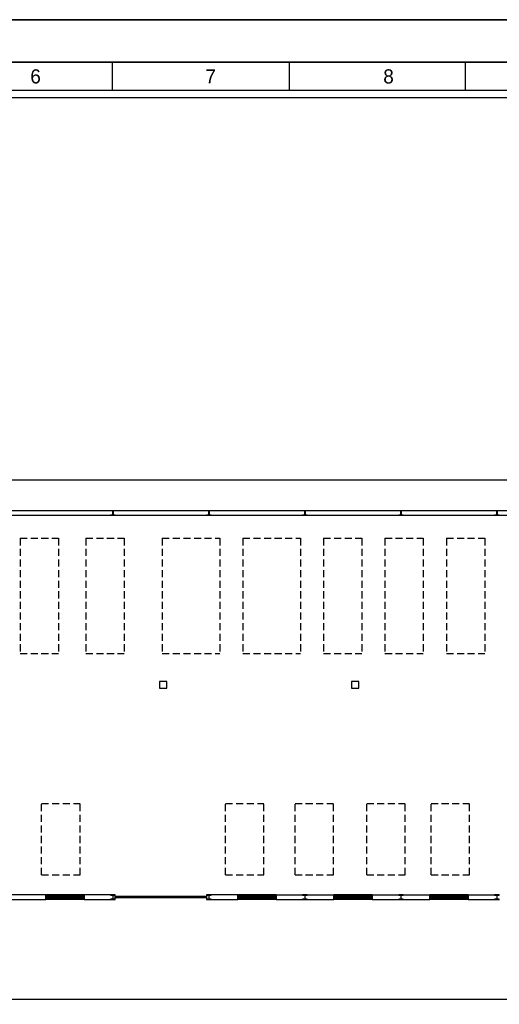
# Model space of a CAD drawing. Header units: millimetres. Extents: x -559 to 10735, y -2326 to 222.
# Tile 71 of 256: x 646 to 714, y -827 to -687. Entities that reach past the tile are written whole.
import ezdxf

# ---------------------------------------------------------------- set-up
doc = ezdxf.new("R2010")
doc.units = ezdxf.units.MM
doc.header["$LTSCALE"] = 4
doc.linetypes.add('HIDDEN', pattern=[0.375, 0.25, -0.125])
doc.layers.add('Modelo', color=251, linetype='Continuous')
doc.layers.add('Planta Baixa', color=251, linetype='Continuous')

# ---------------------------------------------------------------- blocks, each defined once
blk = doc.blocks.new('AUW01D3S-flat-22-flat-1')
at = {"color": 9}
for p, q in [((0, 0.125), (-2, 0.125)), ((0, -0.125), (-2, -0.125))]:
    blk.add_line(p, q, dxfattribs=at)
blk = doc.blocks.new('AUD18D1S-flat-52-flat-1')
at = {"color": 9}
for p, q in [((-2, -0.125), (-2, 0.125)), ((0, 0.125), (0, -0.125))]:
    blk.add_line(p, q, dxfattribs=at)
blk = doc.blocks.new('AUD19D1S-flat-52-flat-1')
at = {"color": 9}
for p, q in [((-2, 0), (-2, 0)), ((0, 0), (0, 0))]:
    blk.add_line(p, q, dxfattribs=at)
blk = doc.blocks.new('AUD37D1S-flat-152-flat-1')
at = {"color": 9}
for p, q in [((-0.05, 0.05), (-0.05, -0.05)), ((0, 0.05), (-0.05, 0.05)), ((0, -0.05), (0, 0.05)), ((-0.05, -0.05), (0, -0.05))]:
    blk.add_line(p, q, dxfattribs=at)
at = {"color": 9, "width": 0.5, "flags": 3}
for p in [(-0.05, 0), (-0.05, -0.05)]:
    blk.add_attdef('JAMBPT', p, '', height=0.01, rotation=180, dxfattribs=at)
at = {"color": 9, "oblique": 36.8699, "width": 1.25, "flags": 3}
for p in [(-0.05, 0.05), (-0.05, 0), (-0.05, -0.05)]:
    blk.add_attdef('JAMBPT', p, '', height=0.00632, rotation=243.4349, dxfattribs=at)
blk = doc.blocks.new('AUD37D1S-flat-151-flat-1')
at = {"color": 9}
for p, q in [((0, -0.05), (0, 0.05)), ((0, 0.05), (0.05, 0.05)), ((0.05, 0.05), (0.05, -0.05)), ((0.05, -0.05), (0, -0.05))]:
    blk.add_line(p, q, dxfattribs=at)
at = {"color": 9, "text_generation_flag": 4, "width": 1.25, "flags": 3}
for p in [(0.05, 0.05), (0.05, 0), (0.05, -0.05)]:
    blk.add_attdef('JAMBPT', p, '', height=0.00632, rotation=296.5651, dxfattribs=at)
at = {"color": 9, "text_generation_flag": 4, "width": 0.5, "flags": 3}
for p in [(0.05, 0), (0.05, -0.05)]:
    blk.add_attdef('JAMBPT', p, '', height=0.01, dxfattribs=at)
blk = doc.blocks.new('AUD40D1S-flat-44-flat-1')
at = {"color": 9}
for p, q in [((-1, 0.05), (-1, -0.05)), ((1, 0.05), (-1, 0.05)), ((1, -0.05), (1, 0.05)), ((-1, -0.05), (1, -0.05))]:
    blk.add_line(p, q, dxfattribs=at)
blk = doc.blocks.new('AUD40D1S-flat-43-flat-1')
at = {"color": 9}
for p, q in [((-1, 0.05), (-1, -0.05)), ((1, 0.05), (-1, 0.05)), ((1, -0.05), (1, 0.05)), ((-1, -0.05), (1, -0.05))]:
    blk.add_line(p, q, dxfattribs=at)
blk = doc.blocks.new('AUD37D1S-flat-150-flat-1')
at = {"color": 9}
for p, q in [((-0.05, 0.05), (-0.05, -0.05)), ((0, 0.05), (-0.05, 0.05)), ((0, -0.05), (0, 0.05)), ((-0.05, -0.05), (0, -0.05))]:
    blk.add_line(p, q, dxfattribs=at)
at = {"color": 9, "width": 0.5, "flags": 3}
for p in [(-0.05, 0), (-0.05, -0.05)]:
    blk.add_attdef('JAMBPT', p, '', height=0.01, rotation=180, dxfattribs=at)
at = {"color": 9, "oblique": 36.8699, "width": 1.25, "flags": 3}
for p in [(-0.05, 0.05), (-0.05, 0), (-0.05, -0.05)]:
    blk.add_attdef('JAMBPT', p, '', height=0.00632, rotation=243.4349, dxfattribs=at)
blk = doc.blocks.new('AUD37D1S-flat-149-flat-1')
at = {"color": 9}
for p, q in [((-0.05, 0.05), (-0.05, -0.05)), ((0, 0.05), (-0.05, 0.05)), ((0, -0.05), (0, 0.05)), ((-0.05, -0.05), (0, -0.05))]:
    blk.add_line(p, q, dxfattribs=at)
at = {"color": 9, "width": 0.5, "flags": 3}
for p in [(-0.05, 0), (-0.05, -0.05)]:
    blk.add_attdef('JAMBPT', p, '', height=0.01, rotation=180, dxfattribs=at)
at = {"color": 9, "oblique": 36.8699, "width": 1.25, "flags": 3}
for p in [(-0.05, 0.05), (-0.05, 0), (-0.05, -0.05)]:
    blk.add_attdef('JAMBPT', p, '', height=0.00632, rotation=243.4349, dxfattribs=at)
blk = doc.blocks.new('AUD37D1S-flat-148-flat-1')
at = {"color": 9}
for p, q in [((-0.05, 0.05), (-0.05, -0.05)), ((0, 0.05), (-0.05, 0.05)), ((0, -0.05), (0, 0.05)), ((-0.05, -0.05), (0, -0.05))]:
    blk.add_line(p, q, dxfattribs=at)
at = {"color": 9, "width": 0.5, "flags": 3}
for p in [(-0.05, 0), (-0.05, -0.05)]:
    blk.add_attdef('JAMBPT', p, '', height=0.01, rotation=180, dxfattribs=at)
at = {"color": 9, "oblique": 36.8699, "width": 1.25, "flags": 3}
for p in [(-0.05, 0.05), (-0.05, 0), (-0.05, -0.05)]:
    blk.add_attdef('JAMBPT', p, '', height=0.00632, rotation=243.4349, dxfattribs=at)
blk = doc.blocks.new('AUW01D1S-flat-68-flat-1')
at = {"color": 9}
blk.add_line((0.21875, 0), (-0.21875, 0), dxfattribs=at)
blk = doc.blocks.new('AUW01D1S-flat-67-flat-1')
at = {"color": 9}
blk.add_line((0.21875, 0), (-0.21875, 0), dxfattribs=at)
blk = doc.blocks.new('AUW01D1S-flat-66-flat-1')
at = {"color": 9}
blk.add_line((0.21875, 0), (-0.21875, 0), dxfattribs=at)
blk = doc.blocks.new('AUW01D1S-flat-65-flat-1')
at = {"color": 9}
blk.add_line((0.21875, 0), (-0.21875, 0), dxfattribs=at)
blk = doc.blocks.new('AUW01D3S-flat-21-flat-1')
at = {"color": 9}
for p, q in [((0, 0.125), (-2, 0.125)), ((0, -0.125), (-2, -0.125))]:
    blk.add_line(p, q, dxfattribs=at)
blk = doc.blocks.new('AUD18D1S-flat-51-flat-1')
at = {"color": 9}
for p, q in [((-2, -0.125), (-2, 0.125)), ((0, 0.125), (0, -0.125))]:
    blk.add_line(p, q, dxfattribs=at)
blk = doc.blocks.new('AUD19D1S-flat-51-flat-1')
at = {"color": 9}
for p, q in [((-2, 0), (-2, 0)), ((0, 0), (0, 0))]:
    blk.add_line(p, q, dxfattribs=at)
blk = doc.blocks.new('AUD37D1S-flat-147-flat-1')
at = {"color": 9}
for p, q in [((-0.05, 0.05), (-0.05, -0.05)), ((0, 0.05), (-0.05, 0.05)), ((0, -0.05), (0, 0.05)), ((-0.05, -0.05), (0, -0.05))]:
    blk.add_line(p, q, dxfattribs=at)
at = {"color": 9, "width": 0.5, "flags": 3}
for p in [(-0.05, 0), (-0.05, -0.05)]:
    blk.add_attdef('JAMBPT', p, '', height=0.01, rotation=180, dxfattribs=at)
at = {"color": 9, "oblique": 36.8699, "width": 1.25, "flags": 3}
for p in [(-0.05, 0.05), (-0.05, 0), (-0.05, -0.05)]:
    blk.add_attdef('JAMBPT', p, '', height=0.00632, rotation=243.4349, dxfattribs=at)
blk = doc.blocks.new('AUD37D1S-flat-146-flat-1')
at = {"color": 9}
for p, q in [((0, -0.05), (0, 0.05)), ((0, 0.05), (0.05, 0.05)), ((0.05, 0.05), (0.05, -0.05)), ((0.05, -0.05), (0, -0.05))]:
    blk.add_line(p, q, dxfattribs=at)
at = {"color": 9, "text_generation_flag": 4, "width": 1.25, "flags": 3}
for p in [(0.05, 0.05), (0.05, 0), (0.05, -0.05)]:
    blk.add_attdef('JAMBPT', p, '', height=0.00632, rotation=296.5651, dxfattribs=at)
at = {"color": 9, "text_generation_flag": 4, "width": 0.5, "flags": 3}
for p in [(0.05, 0), (0.05, -0.05)]:
    blk.add_attdef('JAMBPT', p, '', height=0.01, dxfattribs=at)
blk = doc.blocks.new('AUD40D1S-flat-42-flat-1')
at = {"color": 9}
for p, q in [((-1, 0.05), (-1, -0.05)), ((1, 0.05), (-1, 0.05)), ((1, -0.05), (1, 0.05)), ((-1, -0.05), (1, -0.05))]:
    blk.add_line(p, q, dxfattribs=at)
blk = doc.blocks.new('AUD40D1S-flat-41-flat-1')
at = {"color": 9}
for p, q in [((-1, 0.05), (-1, -0.05)), ((1, 0.05), (-1, 0.05)), ((1, -0.05), (1, 0.05)), ((-1, -0.05), (1, -0.05))]:
    blk.add_line(p, q, dxfattribs=at)
blk = doc.blocks.new('AUD37D1S-flat-145-flat-1')
at = {"color": 9}
for p, q in [((-0.05, 0.05), (-0.05, -0.05)), ((0, 0.05), (-0.05, 0.05)), ((0, -0.05), (0, 0.05)), ((-0.05, -0.05), (0, -0.05))]:
    blk.add_line(p, q, dxfattribs=at)
at = {"color": 9, "width": 0.5, "flags": 3}
for p in [(-0.05, 0), (-0.05, -0.05)]:
    blk.add_attdef('JAMBPT', p, '', height=0.01, rotation=180, dxfattribs=at)
at = {"color": 9, "oblique": 36.8699, "width": 1.25, "flags": 3}
for p in [(-0.05, 0.05), (-0.05, 0), (-0.05, -0.05)]:
    blk.add_attdef('JAMBPT', p, '', height=0.00632, rotation=243.4349, dxfattribs=at)
blk = doc.blocks.new('AUD37D1S-flat-144-flat-1')
at = {"color": 9}
for p, q in [((-0.05, 0.05), (-0.05, -0.05)), ((0, 0.05), (-0.05, 0.05)), ((0, -0.05), (0, 0.05)), ((-0.05, -0.05), (0, -0.05))]:
    blk.add_line(p, q, dxfattribs=at)
at = {"color": 9, "width": 0.5, "flags": 3}
for p in [(-0.05, 0), (-0.05, -0.05)]:
    blk.add_attdef('JAMBPT', p, '', height=0.01, rotation=180, dxfattribs=at)
at = {"color": 9, "oblique": 36.8699, "width": 1.25, "flags": 3}
for p in [(-0.05, 0.05), (-0.05, 0), (-0.05, -0.05)]:
    blk.add_attdef('JAMBPT', p, '', height=0.00632, rotation=243.4349, dxfattribs=at)
blk = doc.blocks.new('AUD37D1S-flat-143-flat-1')
at = {"color": 9}
for p, q in [((-0.05, 0.05), (-0.05, -0.05)), ((0, 0.05), (-0.05, 0.05)), ((0, -0.05), (0, 0.05)), ((-0.05, -0.05), (0, -0.05))]:
    blk.add_line(p, q, dxfattribs=at)
at = {"color": 9, "width": 0.5, "flags": 3}
for p in [(-0.05, 0), (-0.05, -0.05)]:
    blk.add_attdef('JAMBPT', p, '', height=0.01, rotation=180, dxfattribs=at)
at = {"color": 9, "oblique": 36.8699, "width": 1.25, "flags": 3}
for p in [(-0.05, 0.05), (-0.05, 0), (-0.05, -0.05)]:
    blk.add_attdef('JAMBPT', p, '', height=0.00632, rotation=243.4349, dxfattribs=at)
blk = doc.blocks.new('AUW01D1S-flat-64-flat-1')
at = {"color": 9}
blk.add_line((0.21875, 0), (-0.21875, 0), dxfattribs=at)
blk = doc.blocks.new('AUW01D1S-flat-63-flat-1')
at = {"color": 9}
blk.add_line((0.21875, 0), (-0.21875, 0), dxfattribs=at)
blk = doc.blocks.new('AUW01D1S-flat-62-flat-1')
at = {"color": 9}
blk.add_line((0.21875, 0), (-0.21875, 0), dxfattribs=at)
blk = doc.blocks.new('AUW01D1S-flat-61-flat-1')
at = {"color": 9}
blk.add_line((0.21875, 0), (-0.21875, 0), dxfattribs=at)
blk = doc.blocks.new('AUW01D3S-flat-20-flat-1')
at = {"color": 9}
for p, q in [((0, 0.125), (-2, 0.125)), ((0, -0.125), (-2, -0.125))]:
    blk.add_line(p, q, dxfattribs=at)
blk = doc.blocks.new('AUD18D1S-flat-50-flat-1')
at = {"color": 9}
for p, q in [((-2, -0.125), (-2, 0.125)), ((0, 0.125), (0, -0.125))]:
    blk.add_line(p, q, dxfattribs=at)
blk = doc.blocks.new('AUD19D1S-flat-50-flat-1')
at = {"color": 9}
for p, q in [((-2, 0), (-2, 0)), ((0, 0), (0, 0))]:
    blk.add_line(p, q, dxfattribs=at)
blk = doc.blocks.new('AUD37D1S-flat-142-flat-1')
at = {"color": 9}
for p, q in [((-0.05, 0.05), (-0.05, -0.05)), ((0, 0.05), (-0.05, 0.05)), ((0, -0.05), (0, 0.05)), ((-0.05, -0.05), (0, -0.05))]:
    blk.add_line(p, q, dxfattribs=at)
at = {"color": 9, "width": 0.5, "flags": 3}
for p in [(-0.05, 0), (-0.05, -0.05)]:
    blk.add_attdef('JAMBPT', p, '', height=0.01, rotation=180, dxfattribs=at)
at = {"color": 9, "oblique": 36.8699, "width": 1.25, "flags": 3}
for p in [(-0.05, 0.05), (-0.05, 0), (-0.05, -0.05)]:
    blk.add_attdef('JAMBPT', p, '', height=0.00632, rotation=243.4349, dxfattribs=at)
blk = doc.blocks.new('AUD37D1S-flat-141-flat-1')
at = {"color": 9}
for p, q in [((0, -0.05), (0, 0.05)), ((0, 0.05), (0.05, 0.05)), ((0.05, 0.05), (0.05, -0.05)), ((0.05, -0.05), (0, -0.05))]:
    blk.add_line(p, q, dxfattribs=at)
at = {"color": 9, "text_generation_flag": 4, "width": 1.25, "flags": 3}
for p in [(0.05, 0.05), (0.05, 0), (0.05, -0.05)]:
    blk.add_attdef('JAMBPT', p, '', height=0.00632, rotation=296.5651, dxfattribs=at)
at = {"color": 9, "text_generation_flag": 4, "width": 0.5, "flags": 3}
for p in [(0.05, 0), (0.05, -0.05)]:
    blk.add_attdef('JAMBPT', p, '', height=0.01, dxfattribs=at)
blk = doc.blocks.new('AUD40D1S-flat-40-flat-1')
at = {"color": 9}
for p, q in [((-1, 0.05), (-1, -0.05)), ((1, 0.05), (-1, 0.05)), ((1, -0.05), (1, 0.05)), ((-1, -0.05), (1, -0.05))]:
    blk.add_line(p, q, dxfattribs=at)
blk = doc.blocks.new('AUD40D1S-flat-39-flat-1')
at = {"color": 9}
for p, q in [((-1, 0.05), (-1, -0.05)), ((1, 0.05), (-1, 0.05)), ((1, -0.05), (1, 0.05)), ((-1, -0.05), (1, -0.05))]:
    blk.add_line(p, q, dxfattribs=at)
blk = doc.blocks.new('AUD37D1S-flat-140-flat-1')
at = {"color": 9}
for p, q in [((-0.05, 0.05), (-0.05, -0.05)), ((0, 0.05), (-0.05, 0.05)), ((0, -0.05), (0, 0.05)), ((-0.05, -0.05), (0, -0.05))]:
    blk.add_line(p, q, dxfattribs=at)
at = {"color": 9, "width": 0.5, "flags": 3}
for p in [(-0.05, 0), (-0.05, -0.05)]:
    blk.add_attdef('JAMBPT', p, '', height=0.01, rotation=180, dxfattribs=at)
at = {"color": 9, "oblique": 36.8699, "width": 1.25, "flags": 3}
for p in [(-0.05, 0.05), (-0.05, 0), (-0.05, -0.05)]:
    blk.add_attdef('JAMBPT', p, '', height=0.00632, rotation=243.4349, dxfattribs=at)
blk = doc.blocks.new('AUD37D1S-flat-139-flat-1')
at = {"color": 9}
for p, q in [((-0.05, 0.05), (-0.05, -0.05)), ((0, 0.05), (-0.05, 0.05)), ((0, -0.05), (0, 0.05)), ((-0.05, -0.05), (0, -0.05))]:
    blk.add_line(p, q, dxfattribs=at)
at = {"color": 9, "width": 0.5, "flags": 3}
for p in [(-0.05, 0), (-0.05, -0.05)]:
    blk.add_attdef('JAMBPT', p, '', height=0.01, rotation=180, dxfattribs=at)
at = {"color": 9, "oblique": 36.8699, "width": 1.25, "flags": 3}
for p in [(-0.05, 0.05), (-0.05, 0), (-0.05, -0.05)]:
    blk.add_attdef('JAMBPT', p, '', height=0.00632, rotation=243.4349, dxfattribs=at)
blk = doc.blocks.new('AUD37D1S-flat-138-flat-1')
at = {"color": 9}
for p, q in [((-0.05, 0.05), (-0.05, -0.05)), ((0, 0.05), (-0.05, 0.05)), ((0, -0.05), (0, 0.05)), ((-0.05, -0.05), (0, -0.05))]:
    blk.add_line(p, q, dxfattribs=at)
at = {"color": 9, "width": 0.5, "flags": 3}
for p in [(-0.05, 0), (-0.05, -0.05)]:
    blk.add_attdef('JAMBPT', p, '', height=0.01, rotation=180, dxfattribs=at)
at = {"color": 9, "oblique": 36.8699, "width": 1.25, "flags": 3}
for p in [(-0.05, 0.05), (-0.05, 0), (-0.05, -0.05)]:
    blk.add_attdef('JAMBPT', p, '', height=0.00632, rotation=243.4349, dxfattribs=at)
blk = doc.blocks.new('AUW01D1S-flat-60-flat-1')
at = {"color": 9}
blk.add_line((0.21875, 0), (-0.21875, 0), dxfattribs=at)
blk = doc.blocks.new('AUW01D1S-flat-59-flat-1')
at = {"color": 9}
blk.add_line((0.21875, 0), (-0.21875, 0), dxfattribs=at)
blk = doc.blocks.new('AUW01D1S-flat-58-flat-1')
at = {"color": 9}
blk.add_line((0.21875, 0), (-0.21875, 0), dxfattribs=at)
blk = doc.blocks.new('AUW01D1S-flat-57-flat-1')
at = {"color": 9}
blk.add_line((0.21875, 0), (-0.21875, 0), dxfattribs=at)
blk = doc.blocks.new('AUW01D3S-flat-19-flat-1')
at = {"color": 9}
for p, q in [((0, 0.125), (-2, 0.125)), ((0, -0.125), (-2, -0.125))]:
    blk.add_line(p, q, dxfattribs=at)
blk = doc.blocks.new('AUD18D1S-flat-49-flat-1')
at = {"color": 9}
for p, q in [((-2, -0.125), (-2, 0.125)), ((0, 0.125), (0, -0.125))]:
    blk.add_line(p, q, dxfattribs=at)
blk = doc.blocks.new('AUD19D1S-flat-49-flat-1')
at = {"color": 9}
for p, q in [((-2, 0), (-2, 0)), ((0, 0), (0, 0))]:
    blk.add_line(p, q, dxfattribs=at)
blk = doc.blocks.new('AUD37D1S-flat-137-flat-1')
at = {"color": 9}
for p, q in [((-0.05, 0.05), (-0.05, -0.05)), ((0, 0.05), (-0.05, 0.05)), ((0, -0.05), (0, 0.05)), ((-0.05, -0.05), (0, -0.05))]:
    blk.add_line(p, q, dxfattribs=at)
at = {"color": 9, "width": 0.5, "flags": 3}
for p in [(-0.05, 0), (-0.05, -0.05)]:
    blk.add_attdef('JAMBPT', p, '', height=0.01, rotation=180, dxfattribs=at)
at = {"color": 9, "oblique": 36.8699, "width": 1.25, "flags": 3}
for p in [(-0.05, 0.05), (-0.05, 0), (-0.05, -0.05)]:
    blk.add_attdef('JAMBPT', p, '', height=0.00632, rotation=243.4349, dxfattribs=at)
blk = doc.blocks.new('AUD37D1S-flat-136-flat-1')
at = {"color": 9}
for p, q in [((0, -0.05), (0, 0.05)), ((0, 0.05), (0.05, 0.05)), ((0.05, 0.05), (0.05, -0.05)), ((0.05, -0.05), (0, -0.05))]:
    blk.add_line(p, q, dxfattribs=at)
at = {"color": 9, "text_generation_flag": 4, "width": 1.25, "flags": 3}
for p in [(0.05, 0.05), (0.05, 0), (0.05, -0.05)]:
    blk.add_attdef('JAMBPT', p, '', height=0.00632, rotation=296.5651, dxfattribs=at)
at = {"color": 9, "text_generation_flag": 4, "width": 0.5, "flags": 3}
for p in [(0.05, 0), (0.05, -0.05)]:
    blk.add_attdef('JAMBPT', p, '', height=0.01, dxfattribs=at)
blk = doc.blocks.new('AUD40D1S-flat-38-flat-1')
at = {"color": 9}
for p, q in [((-1, 0.05), (-1, -0.05)), ((1, 0.05), (-1, 0.05)), ((1, -0.05), (1, 0.05)), ((-1, -0.05), (1, -0.05))]:
    blk.add_line(p, q, dxfattribs=at)
blk = doc.blocks.new('AUD40D1S-flat-37-flat-1')
at = {"color": 9}
for p, q in [((-1, 0.05), (-1, -0.05)), ((1, 0.05), (-1, 0.05)), ((1, -0.05), (1, 0.05)), ((-1, -0.05), (1, -0.05))]:
    blk.add_line(p, q, dxfattribs=at)
blk = doc.blocks.new('AUD37D1S-flat-135-flat-1')
at = {"color": 9}
for p, q in [((-0.05, 0.05), (-0.05, -0.05)), ((0, 0.05), (-0.05, 0.05)), ((0, -0.05), (0, 0.05)), ((-0.05, -0.05), (0, -0.05))]:
    blk.add_line(p, q, dxfattribs=at)
at = {"color": 9, "width": 0.5, "flags": 3}
for p in [(-0.05, 0), (-0.05, -0.05)]:
    blk.add_attdef('JAMBPT', p, '', height=0.01, rotation=180, dxfattribs=at)
at = {"color": 9, "oblique": 36.8699, "width": 1.25, "flags": 3}
for p in [(-0.05, 0.05), (-0.05, 0), (-0.05, -0.05)]:
    blk.add_attdef('JAMBPT', p, '', height=0.00632, rotation=243.4349, dxfattribs=at)
blk = doc.blocks.new('AUD37D1S-flat-134-flat-1')
at = {"color": 9}
for p, q in [((-0.05, 0.05), (-0.05, -0.05)), ((0, 0.05), (-0.05, 0.05)), ((0, -0.05), (0, 0.05)), ((-0.05, -0.05), (0, -0.05))]:
    blk.add_line(p, q, dxfattribs=at)
at = {"color": 9, "width": 0.5, "flags": 3}
for p in [(-0.05, 0), (-0.05, -0.05)]:
    blk.add_attdef('JAMBPT', p, '', height=0.01, rotation=180, dxfattribs=at)
at = {"color": 9, "oblique": 36.8699, "width": 1.25, "flags": 3}
for p in [(-0.05, 0.05), (-0.05, 0), (-0.05, -0.05)]:
    blk.add_attdef('JAMBPT', p, '', height=0.00632, rotation=243.4349, dxfattribs=at)
blk = doc.blocks.new('AUD37D1S-flat-133-flat-1')
at = {"color": 9}
for p, q in [((-0.05, 0.05), (-0.05, -0.05)), ((0, 0.05), (-0.05, 0.05)), ((0, -0.05), (0, 0.05)), ((-0.05, -0.05), (0, -0.05))]:
    blk.add_line(p, q, dxfattribs=at)
at = {"color": 9, "width": 0.5, "flags": 3}
for p in [(-0.05, 0), (-0.05, -0.05)]:
    blk.add_attdef('JAMBPT', p, '', height=0.01, rotation=180, dxfattribs=at)
at = {"color": 9, "oblique": 36.8699, "width": 1.25, "flags": 3}
for p in [(-0.05, 0.05), (-0.05, 0), (-0.05, -0.05)]:
    blk.add_attdef('JAMBPT', p, '', height=0.00632, rotation=243.4349, dxfattribs=at)
blk = doc.blocks.new('AUW01D1S-flat-56-flat-1')
at = {"color": 9}
blk.add_line((0.21875, 0), (-0.21875, 0), dxfattribs=at)
blk = doc.blocks.new('AUW01D1S-flat-55-flat-1')
at = {"color": 9}
blk.add_line((0.21875, 0), (-0.21875, 0), dxfattribs=at)
blk = doc.blocks.new('AUW01D1S-flat-54-flat-1')
at = {"color": 9}
blk.add_line((0.21875, 0), (-0.21875, 0), dxfattribs=at)
blk = doc.blocks.new('AUW01D1S-flat-53-flat-1')
at = {"color": 9}
blk.add_line((0.21875, 0), (-0.21875, 0), dxfattribs=at)
blk = doc.blocks.new('AUD18D1S-flat-23-flat-1')
at = {"color": 9}
for p, q in [((0, -0.125), (0, 0.125)), ((4.75, 0.125), (4.75, -0.125))]:
    blk.add_line(p, q, dxfattribs=at)
blk = doc.blocks.new('AUD19D1S-flat-23-flat-1')
at = {"color": 9}
for p, q in [((0, 0), (0, 0)), ((4.75, 0), (4.75, 0))]:
    blk.add_line(p, q, dxfattribs=at)
blk = doc.blocks.new('AUD37D1S-flat-64-flat-1')
at = {"color": 9}
for p, q in [((0, 0.0375), (0, -0.0375)), ((0.05, 0.0375), (0, 0.0375)), ((0.05, -0.0375), (0.05, 0.0375)), ((0, -0.0375), (0.05, -0.0375))]:
    blk.add_line(p, q, dxfattribs=at)
at = {"color": 9, "oblique": 22.61986, "width": 1.083333, "flags": 3}
for p in [(0.05, 0.0375), (0.05, 0), (0.05, -0.0375)]:
    blk.add_attdef('JAMBPT', p, '', height=0.00588, rotation=56.30993, dxfattribs=at)
at = {"color": 9, "width": 0.666667, "flags": 3}
for p in [(0.05, 0.0375), (0.05, 0)]:
    blk.add_attdef('JAMBPT', p, '', height=0.0075, dxfattribs=at)
blk = doc.blocks.new('AUD37D1S-flat-63-flat-1')
at = {"color": 9}
for p, q in [((-0.05, 0.0375), (0, 0.0375)), ((-0.05, -0.0375), (-0.05, 0.0375)), ((0, 0.0375), (0, -0.0375)), ((0, -0.0375), (-0.05, -0.0375))]:
    blk.add_line(p, q, dxfattribs=at)
at = {"color": 9, "text_generation_flag": 4, "flags": 3}
for p, height, rotation, width in [((-0.05, 0.0375), 0.0075, 180, 0.666667), ((-0.05, 0), 0.0075, 180, 0.666667), ((-0.05, 0.0375), 0.00588, 123.69007, 1.083333), ((-0.05, 0), 0.00588, 123.69007, 1.083333), ((-0.05, -0.0375), 0.00588, 123.69007, 1.083333)]:
    blk.add_attdef('JAMBPT', p, '', height=height, rotation=rotation, dxfattribs=dict(at, width=width))
blk = doc.blocks.new('AUD41D1S-flat-13-flat-1')
at = {"color": 9}
for p, q in [((-2.375, 0.0375), (-2.375, -0.0375)), ((2.375, -0.0375), (2.375, 0.0375))]:
    blk.add_line(p, q, dxfattribs=at)
blk = doc.blocks.new('AUD10D1S-flat-2-flat-1')
at = {"color": 9}
for p, q in [((0, 0), (0, -0.05)), ((4.65, 0), (0, 0)), ((4.65, -0.05), (4.65, 0)), ((0, -0.05), (4.65, -0.05))]:
    blk.add_line(p, q, dxfattribs=at)

msp = doc.modelspace()

# ---------------------------------------------------------------- linework, layer by layer
at = {"layer": 'Modelo'}
for p, q in [((499.07, -687.33), (796.07, -687.33)), ((759.07, -693.33), (509.07, -693.33)), ((609.07, -693.33), (659.07, -693.33)), ((659.07, -697.33), (659.07, -693.33)), ((659.07, -693.33), (709.07, -693.33)), ((684.07, -693.33), (684.07, -697.33)), ((709.07, -697.33), (709.07, -693.33)), ((709.07, -693.33), (759.07, -693.33))]:
    msp.add_line(p, q, dxfattribs=at)
for points in [[(499.07, -897.33), (796.07, -897.33), (796.07, -687.33), (499.07, -687.33)], [(509.07, -887.33), (786.07, -887.33), (786.07, -697.33), (509.07, -697.33)], [(785.07, -886.33), (510.07, -886.33), (510.07, -698.33), (785.07, -698.33)]]:
    msp.add_lwpolyline(points, close=True, dxfattribs=at)
msp.add_lwpolyline([(520.42, -761.01), (520.42, -752.45), (774.71, -752.45), (774.71, -825.93), (520.42, -825.93), (520.42, -762.46)], dxfattribs=at)
at = {"layer": 'Planta Baixa'}
for p, q in [((593.26, -756.76), (744.78, -756.76)), ((593.26, -757.44), (744.78, -757.44)), ((649.61, -811.14), (641.46, -811.14)), ((641.46, -811.82), (649.61, -811.82)), ((659.47, -811.14), (655.05, -811.14)), ((655.05, -811.82), (659.47, -811.82)), ((665.93, -811.38), (665.93, -811.51)), ((676.8, -811.14), (672.39, -811.14)), ((672.39, -811.82), (676.8, -811.82)), ((682.24, -811.14), (690.4, -811.14)), ((682.24, -811.82), (690.4, -811.82)), ((695.84, -811.14), (703.99, -811.14)), ((695.84, -811.82), (703.99, -811.82)), ((709.43, -811.14), (713.85, -811.14)), ((709.43, -811.82), (713.85, -811.82))]:
    msp.add_line(p, q, dxfattribs=at)
at = {"layer": 'Planta Baixa', "linetype": 'HIDDEN'}
for p, q in [((645.99, -760.7), (651.42, -760.7)), ((645.99, -760.7), (645.99, -777.01)), ((651.42, -760.7), (651.42, -777.01)), ((655.29, -760.7), (660.72, -760.7)), ((655.29, -760.7), (655.29, -777.01)), ((660.72, -760.7), (660.72, -777.01)), ((666.11, -760.7), (666.11, -777.01)), ((666.11, -760.7), (674.26, -760.7)), ((674.26, -760.7), (674.26, -777.01)), ((677.53, -760.7), (685.68, -760.7)), ((677.53, -760.7), (677.53, -777.01)), ((685.68, -760.7), (685.68, -777.01)), ((688.95, -760.7), (688.95, -777.01)), ((688.95, -760.7), (694.38, -760.7)), ((694.38, -760.7), (694.38, -777.01)), ((697.65, -760.7), (703.08, -760.7)), ((697.65, -760.7), (697.65, -777.01)), ((703.08, -760.7), (703.08, -777.01)), ((706.35, -760.7), (706.35, -777.01)), ((706.35, -760.7), (711.79, -760.7)), ((711.79, -760.7), (711.79, -777.01)), ((645.99, -777.01), (651.42, -777.01)), ((655.29, -777.01), (660.72, -777.01)), ((666.11, -777.01), (674.26, -777.01)), ((677.53, -777.01), (685.68, -777.01)), ((688.95, -777.01), (694.38, -777.01)), ((697.65, -777.01), (703.08, -777.01)), ((706.35, -777.01), (711.79, -777.01)), ((649.03, -808.31), (649.03, -798.2)), ((649.03, -798.2), (654.47, -798.2)), ((654.47, -808.31), (654.47, -798.2)), ((675.08, -808.31), (675.08, -798.2)), ((675.08, -798.2), (680.52, -798.2)), ((680.52, -808.31), (680.52, -798.2)), ((684.92, -798.2), (690.36, -798.2)), ((684.92, -808.31), (684.92, -798.2)), ((690.36, -808.31), (690.36, -798.2)), ((695.06, -798.2), (700.5, -798.2)), ((695.06, -808.31), (695.06, -798.2)), ((700.5, -808.31), (700.5, -798.2)), ((704.17, -808.31), (704.17, -798.2)), ((704.17, -798.2), (709.61, -798.2)), ((709.61, -808.31), (709.61, -798.2)), ((649.03, -808.31), (654.47, -808.31)), ((675.08, -808.31), (680.52, -808.31)), ((684.92, -808.31), (690.36, -808.31)), ((695.06, -808.31), (700.5, -808.31)), ((704.17, -808.31), (709.61, -808.31))]:
    msp.add_line(p, q, dxfattribs=at)
at = {"layer": 'Planta Baixa'}
for points in [[(659.46, -756.77), (659.46, -756.83), (659.18, -756.83, 0.414214), (659.16, -756.85), (659.16, -757.34, 0.414214), (659.18, -757.37), (659.46, -757.37), (659.46, -757.42), (658.8, -757.42), (658.8, -757.37), (659.08, -757.37, 0.414214), (659.1, -757.34), (659.1, -756.85, 0.414214), (659.08, -756.83), (658.8, -756.83), (658.8, -756.77)], [(673.05, -756.77), (673.05, -756.83), (672.78, -756.83, 0.414214), (672.75, -756.85), (672.75, -757.34, 0.414214), (672.78, -757.37), (673.05, -757.37), (673.05, -757.42), (672.4, -757.42), (672.4, -757.37), (672.67, -757.37, 0.414214), (672.7, -757.34), (672.7, -756.85, 0.414214), (672.67, -756.83), (672.4, -756.83), (672.4, -756.77)], [(686.65, -756.77), (686.65, -756.83), (686.37, -756.83, 0.414214), (686.35, -756.85), (686.35, -757.34, 0.414214), (686.37, -757.37), (686.65, -757.37), (686.65, -757.42), (685.99, -757.42), (685.99, -757.37), (686.27, -757.37, 0.414214), (686.29, -757.34), (686.29, -756.85, 0.414214), (686.27, -756.83), (685.99, -756.83), (685.99, -756.77)], [(700.24, -756.77), (700.24, -756.83), (699.97, -756.83, 0.414214), (699.94, -756.85), (699.94, -757.34, 0.414214), (699.97, -757.37), (700.24, -757.37), (700.24, -757.43), (699.59, -757.42), (699.59, -757.37), (699.86, -757.37, 0.414214), (699.89, -757.34), (699.89, -756.85, 0.414214), (699.86, -756.83), (699.59, -756.82), (699.59, -756.77)], [(713.84, -756.77), (713.84, -756.83), (713.56, -756.83, 0.414214), (713.54, -756.85), (713.54, -757.34, 0.414214), (713.56, -757.37), (713.84, -757.37), (713.84, -757.42), (713.18, -757.42), (713.18, -757.37), (713.46, -757.37, 0.414214), (713.48, -757.34), (713.48, -756.85, 0.414214), (713.46, -756.83), (713.18, -756.83), (713.18, -756.77)], [(659.46, -811.8), (659.46, -811.75), (659.18, -811.75, -0.414214), (659.16, -811.72), (659.16, -811.23, -0.414214), (659.18, -811.21), (659.46, -811.21), (659.46, -811.15), (658.8, -811.15), (658.8, -811.21), (659.08, -811.21, -0.414214), (659.1, -811.23), (659.1, -811.72, -0.414214), (659.08, -811.75), (658.8, -811.75), (658.8, -811.8)], [(673.05, -811.8), (673.05, -811.75), (672.78, -811.75, -0.414214), (672.75, -811.72), (672.75, -811.23, -0.414214), (672.78, -811.21), (673.05, -811.21), (673.05, -811.15), (672.4, -811.15), (672.4, -811.21), (672.67, -811.21, -0.414214), (672.7, -811.23), (672.7, -811.72, -0.414214), (672.67, -811.75), (672.4, -811.75), (672.4, -811.8)], [(686.65, -811.8), (686.65, -811.75), (686.37, -811.75, -0.414214), (686.35, -811.72), (686.35, -811.23, -0.414214), (686.37, -811.21), (686.65, -811.21), (686.65, -811.15), (685.99, -811.15), (685.99, -811.21), (686.27, -811.21, -0.414214), (686.29, -811.23), (686.29, -811.72, -0.414214), (686.27, -811.75), (685.99, -811.75), (685.99, -811.8)], [(700.24, -811.8), (700.24, -811.75), (699.97, -811.75, -0.414214), (699.94, -811.72), (699.94, -811.23, -0.414214), (699.97, -811.2), (700.24, -811.2), (700.24, -811.15), (699.59, -811.15), (699.59, -811.21), (699.86, -811.21, -0.414214), (699.89, -811.23), (699.89, -811.72, -0.414214), (699.86, -811.75), (699.59, -811.75), (699.59, -811.81)], [(713.84, -811.8), (713.84, -811.75), (713.56, -811.75, -0.414214), (713.54, -811.72), (713.54, -811.23, -0.414214), (713.56, -811.21), (713.84, -811.21), (713.84, -811.15), (713.18, -811.15), (713.18, -811.21), (713.46, -811.21, -0.414214), (713.48, -811.23), (713.48, -811.72, -0.414214), (713.46, -811.75), (713.18, -811.75), (713.18, -811.8)]]:
    msp.add_lwpolyline(points, format="xyb", close=True, dxfattribs=at)
for points in [[(665.74, -781.92), (666.76, -781.92), (666.76, -780.98), (665.74, -780.98)], [(692.93, -781.92), (693.95, -781.92), (693.95, -780.98), (692.93, -780.98)]]:
    msp.add_lwpolyline(points, close=True, dxfattribs=at)

# ---------------------------------------------------------------- block references
at = {"layer": 'Planta Baixa', "xscale": 2.718962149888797, "yscale": 2.718962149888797, "zscale": 2.718962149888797}
for name, p in [('AUW01D3S-flat-19-flat-1', (655.05, -811.48)), ('AUD18D1S-flat-49-flat-1', (655.05, -811.48)), ('AUD37D1S-flat-136-flat-1', (649.61, -811.48)), ('AUD40D1S-flat-38-flat-1', (652.33, -811.48)), ('AUD40D1S-flat-37-flat-1', (652.33, -811.48)), ('AUD19D1S-flat-49-flat-1', (655.05, -811.48)), ('AUW01D1S-flat-53-flat-1', (650.34, -811.48)), ('AUD37D1S-flat-133-flat-1', (651.08, -811.48)), ('AUW01D1S-flat-54-flat-1', (651.67, -811.48)), ('AUD37D1S-flat-134-flat-1', (652.4, -811.48)), ('AUW01D1S-flat-55-flat-1', (653, -811.48)), ('AUD37D1S-flat-135-flat-1', (653.73, -811.48)), ('AUW01D1S-flat-56-flat-1', (654.32, -811.48)), ('AUD37D1S-flat-137-flat-1', (655.05, -811.48)), ('AUD18D1S-flat-23-flat-1', (659.47, -811.48)), ('AUD37D1S-flat-64-flat-1', (659.47, -811.48)), ('AUD41D1S-flat-13-flat-1', (665.93, -811.48)), ('AUD19D1S-flat-23-flat-1', (659.47, -811.48)), ('AUD10D1S-flat-2-flat-1', (659.61, -811.38)), ('AUD37D1S-flat-63-flat-1', (672.39, -811.48)), ('AUW01D3S-flat-20-flat-1', (682.24, -811.48)), ('AUD18D1S-flat-50-flat-1', (682.24, -811.48)), ('AUD37D1S-flat-141-flat-1', (676.8, -811.48)), ('AUD40D1S-flat-40-flat-1', (679.52, -811.48)), ('AUD40D1S-flat-39-flat-1', (679.52, -811.48)), ('AUD19D1S-flat-50-flat-1', (682.24, -811.48)), ('AUW01D1S-flat-57-flat-1', (677.53, -811.48)), ('AUD37D1S-flat-138-flat-1', (678.27, -811.48)), ('AUW01D1S-flat-58-flat-1', (678.86, -811.48)), ('AUD37D1S-flat-139-flat-1', (679.59, -811.48)), ('AUW01D1S-flat-59-flat-1', (680.19, -811.48)), ('AUD37D1S-flat-140-flat-1', (680.92, -811.48)), ('AUW01D1S-flat-60-flat-1', (681.51, -811.48)), ('AUD37D1S-flat-142-flat-1', (682.24, -811.48)), ('AUW01D3S-flat-21-flat-1', (695.84, -811.48)), ('AUD18D1S-flat-51-flat-1', (695.84, -811.48)), ('AUD37D1S-flat-146-flat-1', (690.4, -811.48)), ('AUD40D1S-flat-42-flat-1', (693.12, -811.48)), ('AUD40D1S-flat-41-flat-1', (693.12, -811.48)), ('AUD19D1S-flat-51-flat-1', (695.84, -811.48)), ('AUW01D1S-flat-61-flat-1', (691.13, -811.48)), ('AUD37D1S-flat-143-flat-1', (691.86, -811.48)), ('AUW01D1S-flat-62-flat-1', (692.45, -811.48)), ('AUD37D1S-flat-144-flat-1', (693.19, -811.48)), ('AUW01D1S-flat-63-flat-1', (693.78, -811.48)), ('AUD37D1S-flat-145-flat-1', (694.51, -811.48)), ('AUW01D1S-flat-64-flat-1', (695.11, -811.48)), ('AUD37D1S-flat-147-flat-1', (695.84, -811.48)), ('AUW01D3S-flat-22-flat-1', (709.43, -811.48)), ('AUD18D1S-flat-52-flat-1', (709.43, -811.48)), ('AUD37D1S-flat-151-flat-1', (703.99, -811.48)), ('AUD40D1S-flat-44-flat-1', (706.71, -811.48)), ('AUD40D1S-flat-43-flat-1', (706.71, -811.48)), ('AUD19D1S-flat-52-flat-1', (709.43, -811.48)), ('AUW01D1S-flat-65-flat-1', (704.72, -811.48)), ('AUD37D1S-flat-148-flat-1', (705.45, -811.48)), ('AUW01D1S-flat-66-flat-1', (706.05, -811.48)), ('AUD37D1S-flat-149-flat-1', (706.78, -811.48)), ('AUW01D1S-flat-67-flat-1', (707.38, -811.48)), ('AUD37D1S-flat-150-flat-1', (708.11, -811.48)), ('AUW01D1S-flat-68-flat-1', (708.7, -811.48)), ('AUD37D1S-flat-152-flat-1', (709.43, -811.48))]:
    msp.add_blockref(name, p, dxfattribs=at)

# ---------------------------------------------------------------- texts
at = {"layer": 'Modelo', "char_height": 2, "attachment_point": 1}
for s, insert in [('6', (647.43, -694.35)), ('7', (672.22, -694.35)), ('8', (697.41, -694.35))]:
    msp.add_mtext_dynamic_manual_height_columns(s, width=27.4577, gutter_width=10, heights=[0], dxfattribs=dict(at, insert=insert))

doc.saveas('drawing.dxf')
